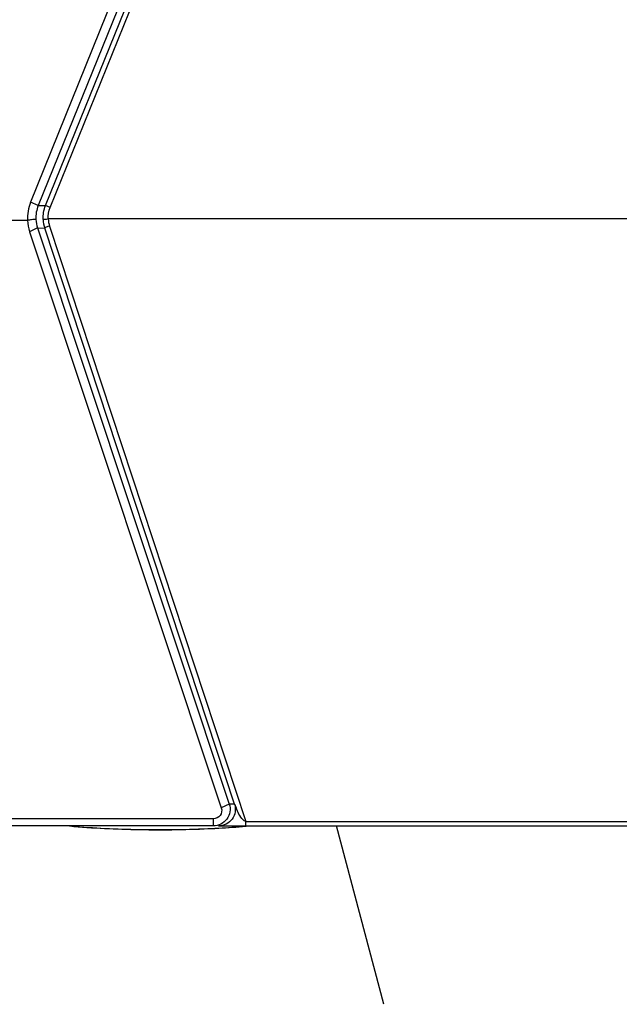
# Model space of a CAD drawing. Header units: millimetres. Extents: x 0 to 420, y 0 to 297.
# Tile 115 of 140: x 241 to 248, y 169 to 181. Entities that reach past the tile are written whole.
import ezdxf

# ---------------------------------------------------------------- set-up
doc = ezdxf.new("R2010")
doc.units = ezdxf.units.MM
doc.header["$LTSCALE"] = 23.1
doc.layers.get('0').update_dxf_attribs({"linetype": 'CONTINUOUS'})
doc.layers.add('DIM_PILOTEES', color=7, linetype='CONTINUOUS')
doc.styles.get("Standard").update_dxf_attribs({"font": 'txt', "width": 0.7})
doc.dimstyles.new('DIMSTYLE_4', dxfattribs={"dimtxt": 2.5, "dimasz": 3.5, "dimexe": 2, "dimexo": 0, "dimtad": 1, "dimdec": 0, "dimlfac": 5, "dimdsep": 46, "dimtxsty": 'Standard', "dimblk": '_FILLED', "dimblk1": '_FILLED', "dimblk2": '_FILLED', "dimcen": 0.09, "dimazin": 2, "dimtp": 0.5, "dimtm": 0.5, "dimtfac": 1, "dimtdec": 0, "dimtofl": 0, "dimtmove": 0, "dimatfit": 3, "dimldrblk": '_FILLED', "dimfxl": 0, "dimtolj": 1, "dimarcsym": 0})
doc.dimstyles.new('DIMSTYLE_7', dxfattribs={"dimtxt": 2.5, "dimasz": 3.5, "dimexe": 2, "dimexo": 0, "dimtad": 1, "dimdec": 1, "dimlfac": 5, "dimdsep": 46, "dimtxsty": 'Standard', "dimblk": '_FILLED', "dimblk1": '_FILLED', "dimblk2": '_FILLED', "dimcen": 0.09, "dimazin": 2, "dimtp": 0.5, "dimtm": 0.5, "dimtfac": 1, "dimtdec": 1, "dimtofl": 0, "dimtmove": 0, "dimatfit": 3, "dimldrblk": '_FILLED', "dimfxl": 0, "dimtolj": 1, "dimarcsym": 0})

# ---------------------------------------------------------------- blocks, each defined once
blk = doc.blocks.new('_FILLED')
at = {"color": 0, "linetype": 'ByBlock'}
blk.add_solid([(0, 0), (-1, 0.1429), (-1, -0.1429)], dxfattribs=at)
blk = doc.blocks.new('*D14')
at = {"layer": 'DIM_PILOTEES', "color": 2, "linetype": 'Continuous'}
for p, q in [((255.212, 176.901), (255.212, 148.996)), ((209.533, 170.981), (209.533, 148.996)), ((209.533, 150.996), (232.372, 150.996)), ((255.212, 150.996), (232.372, 150.996))]:
    blk.add_line(p, q, dxfattribs=at)
at = {"layer": 'DIM_PILOTEES', "color": 2, "linetype": 'Continuous', "xscale": 3.5, "yscale": 3.5, "zscale": 3.5, "rotation": 180}
blk.add_blockref('_FILLED', (209.533, 150.996), dxfattribs=at)
at = {"layer": 'DIM_PILOTEES', "color": 2, "linetype": 'Continuous', "xscale": 3.5, "yscale": 3.5, "zscale": 3.5}
blk.add_blockref('_FILLED', (255.212, 150.996), dxfattribs=at)
at = {"layer": 'DIM_PILOTEES', "color": 2, "linetype": 'Continuous', "insert": (232.372, 154.121), "char_height": 2.5, "width": 13.92857, "attachment_point": 2, "line_spacing_factor": 0.9}
blk.add_mtext('{\\ftxt;\\W0.0001;\\H0.0001;\\~}{\\ftxt;\\W3.7142857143;\\H2.5; }{\\ftxt;\\W0.0001;\\H0.0001;\\~}', dxfattribs=at)
blk = doc.blocks.new('*D15')
at = {"layer": 'DIM_PILOTEES', "color": 2, "linetype": 'Continuous'}
for p, q in [((252.519, 189.581), (252.807, 156.607)), ((209.533, 170.981), (209.662, 156.23)), ((252.789, 158.607), (231.217, 158.418)), ((209.644, 158.23), (231.217, 158.418))]:
    blk.add_line(p, q, dxfattribs=at)
at = {"layer": 'DIM_PILOTEES', "color": 2, "linetype": 'Continuous', "xscale": 3.5, "yscale": 3.5, "zscale": 3.5}
for p, rotation in [((252.789, 158.607), 0.5), ((209.644, 158.23), 180.5)]:
    blk.add_blockref('_FILLED', p, dxfattribs=dict(at, rotation=rotation))
at = {"layer": 'DIM_PILOTEES', "color": 2, "linetype": 'Continuous', "insert": (231.189, 161.543), "char_height": 2.5, "width": 8.03571, "attachment_point": 2, "rotation": 0.5, "line_spacing_factor": 0.9}
blk.add_mtext('{\\ftxt;\\W0.0001;\\H0.0001;\\~}{\\ftxt;\\W2.1428571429;\\H2.5; }{\\ftxt;\\W0.0001;\\H0.0001;\\~}', dxfattribs=at)

msp = doc.modelspace()

# ---------------------------------------------------------------- linework, layer by layer
at = {"color": 7, "linetype": 'Continuous'}
for p, q in [((244.785, 187.7393), (240.9955, 178.365)), ((244.8771, 187.7021), (241.0875, 178.3278)), ((241.1734, 178.3244), (244.9386, 187.6381)), ((241.2286, 178.302), (244.9938, 187.6158)), ((241.0875, 178.3278), (240.9955, 178.365)), ((241.0875, 178.3278), (241.1734, 178.3244)), ((241.2286, 178.302), (241.1734, 178.3244)), ((240.9603, 178.1491), (237.5277, 178.1491)), ((251.2589, 178.1671), (241.2045, 178.1671)), ((241.0792, 178.0605), (240.9845, 178.0153)), ((240.9845, 178.0153), (243.2549, 171.1945)), ((241.0792, 178.0605), (241.1641, 178.0571)), ((241.0792, 178.0605), (243.3497, 171.2397)), ((243.4129, 171.2397), (241.1641, 178.0571)), ((241.2209, 178.0829), (243.5466, 171.0325)), ((243.3497, 171.2397), (243.2549, 171.1945)), ((243.4129, 171.2397), (243.3497, 171.2397)), ((243.1613, 171.0649), (218.8765, 171.0649)), ((243.1613, 170.9805), (243.1613, 171.0649)), ((243.5466, 171.0325), (251.0189, 171.0325)), ((243.5466, 170.9805), (243.5466, 171.0325)), ((243.1613, 170.9805), (218.8765, 170.9805)), ((243.1473, 170.9517), (243.1632, 170.9525)), ((243.1627, 170.9514), (243.1764, 170.9521)), ((243.2234, 170.9805), (252.5049, 170.9805)), ((243.531, 170.9775), (243.5473, 170.9789)), ((245.1794, 168.8692), (244.6189, 170.9805))]:
    msp.add_line(p, q, dxfattribs=at)
for centre, radius, start, end in [((241.4616, 178.1903), 0.4038, 184.09404, 198.74258), ((241.5475, 178.1821), 0.4033, 183.0162, 198.05939), ((241.5463, 178.1901), 0.3426, 183.85285, 198.2449), ((242.6018, 182.1482), 11.2098, 272.87072, 273.19166), ((242.6019, 182.2451), 11.3076, 272.91219, 273.16299), ((242.6774, 180.9399), 10.0003, 273.14354, 274.99217), ((242.6776, 180.8427), 9.9021, 273.17426, 274.94394)]:
    msp.add_arc(centre, radius, start, end, dxfattribs=at)
for points in [[(240.9955, 178.365), (240.9681, 178.2974), (240.9557, 178.2219), (240.9602, 178.149)], [(241.0875, 178.3278), (241.0663, 178.2757), (241.0563, 178.2177), (241.0588, 178.1614)], [(241.1448, 178.1609), (241.1427, 178.2161), (241.1527, 178.273), (241.1734, 178.3244)], [(241.2041, 178.1671), (241.203, 178.2128), (241.2115, 178.2596), (241.2286, 178.302)], [(240.9593, 178.1491), (240.9615, 178.1037), (240.9701, 178.0583), (240.9845, 178.0153)], [(243.5466, 171.0325), (243.5327, 171.0364), (243.5199, 171.0451), (243.5096, 171.0553)]]:
    msp.add_open_spline(points, degree=3, dxfattribs=at)
for points, knots in [([(241.0588, 178.1614), (241.0422, 178.1597), (241.0085, 178.1608), (240.9761, 178.1501), (240.9593, 178.1491)], [0, 0, 0, 0, 0.497052, 1, 1, 1, 1]), ([(241.1448, 178.1609), (241.1506, 178.1642), (241.1717, 178.1635), (241.1909, 178.1671), (241.2041, 178.1671)], [0, 0, 0, 0, 0.3359049, 1, 1, 1, 1]), ([(241.2209, 178.0829), (241.2078, 178.0786), (241.1903, 178.0701), (241.1672, 178.0635), (241.1641, 178.0571)], [0, 0, 0, 0, 0.659712, 1, 1, 1, 1]), ([(243.3497, 171.2397), (243.368, 171.1825), (243.3484, 171.0423), (243.221, 170.9805), (243.1613, 170.9805)], [0, 0, 0, 0, 0.5015045, 1, 1, 1, 1]), ([(243.4129, 171.2397), (243.4306, 171.1823), (243.4098, 171.043), (243.2832, 170.9805), (243.2234, 170.9805)], [0, 0, 0, 0, 0.501572, 1, 1, 1, 1]), ([(243.5096, 171.0553), (243.4719, 171.0925), (243.4464, 171.1609), (243.4212, 171.2255), (243.4129, 171.2397)], [0, 0, 0, 0, 0.762632, 1, 1, 1, 1]), ([(243.2549, 171.1945), (243.2644, 171.166), (243.2553, 171.0955), (243.1912, 171.0649), (243.1613, 171.0649)], [0, 0, 0, 0, 0.5005579, 1, 1, 1, 1]), ([(241.4575, 170.9805), (241.7328, 170.9551), (242.3016, 170.9292), (242.8708, 170.9369), (243.1627, 170.9514)], [0, 0, 0, 0, 0.4860323, 1, 1, 1, 1]), ([(241.475, 170.9803), (241.7449, 170.9556), (242.3027, 170.9304), (242.8608, 170.9377), (243.1473, 170.9517)], [0, 0, 0, 0, 0.4859255, 1, 1, 1, 1])]:
    msp.add_open_spline(points, degree=3, knots=knots, dxfattribs=at)

# ---------------------------------------------------------------- dimensions: what is measured, and where the dimension line sits
at = {"layer": 'DIM_PILOTEES', "color": 2, "linetype": 'Continuous'}
dim = msp.add_linear_dim(base=(252.7892, 158.6065), p1=(209.5329, 170.9805), p2=(252.5189, 189.581), angle=0.5, text='{\\ftxt;\\W0.0001;\\H0.0001;\\~}{\\ftxt;\\W2.1428571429;\\H2.5; }{\\ftxt;\\W0.0001;\\H0.0001;\\~}', dimstyle='DIMSTYLE_4', dxfattribs=at)
dim.commit()
dim.dimension.update_dxf_attribs({"geometry": '*D15', "text_midpoint": (230.8596, 158.4151), "dimtype": 160})
dim = msp.add_linear_dim(base=(255.2117, 150.996), p1=(209.5329, 170.9805), p2=(255.2117, 176.9005), text='{\\ftxt;\\W0.0001;\\H0.0001;\\~}{\\ftxt;\\W3.7142857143;\\H2.5; }{\\ftxt;\\W0.0001;\\H0.0001;\\~}', dimstyle='DIMSTYLE_7', dxfattribs=at)
dim.commit()
dim.dimension.update_dxf_attribs({"geometry": '*D14', "text_midpoint": (232.0151, 150.996), "dimtype": 160})

doc.saveas('drawing.dxf')
